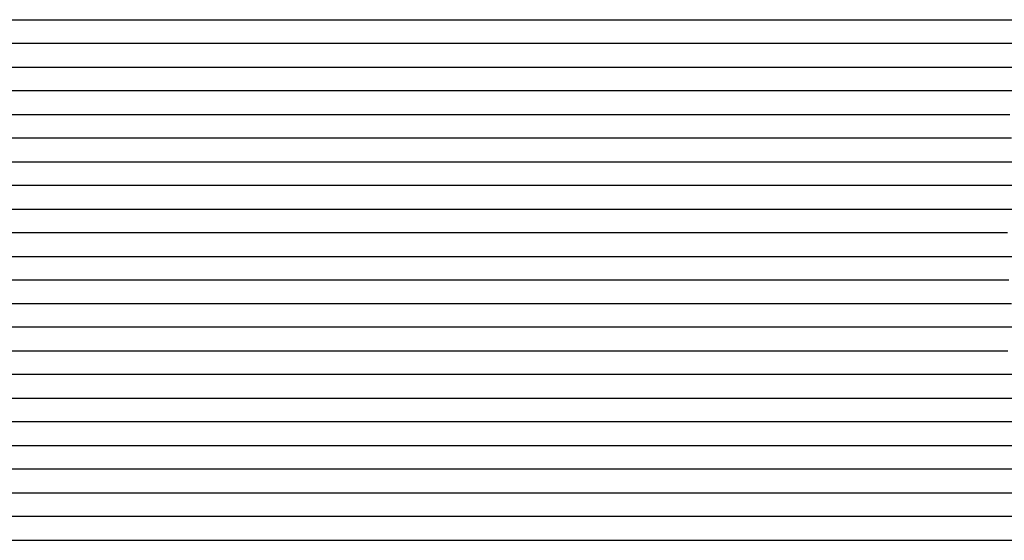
# Model space of a CAD drawing. Extents: x -4 to 4.3, y -2 to 2.5.
# Tile 5 of 108: x -2.44 to -1.93, y -1.15 to -0.87. Entities that reach past the tile are written whole.
import ezdxf

# ---------------------------------------------------------------- set-up
doc = ezdxf.new("R2010")
doc.units = 0

msp = doc.modelspace()

# ---------------------------------------------------------------- linework, layer by layer
at = {"layer": 'Default', "color": 72, "linetype": 'CONTINUOUS'}
for p, q in [((-4, -0.87496, -0.103), (-2.249, -0.87496, -0.103)), ((-2.249, -0.87496, -0.103), (-2.233375, -0.87496, -0.103481)), ((-2.233375, -0.87496, -0.103481), (-2.217757, -0.87496, -0.10579)), ((-2.217757, -0.87496, -0.10579), (-2.2023, -0.87496, -0.11209)), ((-2.2023, -0.87496, -0.11209), (-2.187831, -0.87496, -0.122598)), ((-2.187831, -0.87496, -0.122598), (-2.175188, -0.87496, -0.1345)), ((-2.175188, -0.87496, -0.1345), (-2.163811, -0.87496, -0.132761)), ((-2.163811, -0.87496, -0.132761), (-2.148342, -0.87496, -0.130913)), ((-2.148342, -0.87496, -0.130913), (-2.117253, -0.87496, -0.128814)), ((-2.117253, -0.87496, -0.128814), (-2.086039, -0.87496, -0.128)), ((-2.086039, -0.87496, -0.128), (-1.976665, -0.87496, -0.128036)), ((-1.976665, -0.87496, -0.128036), (-1.945422, -0.87496, -0.129532)), ((-1.945422, -0.87496, -0.129532), (-1.92983, -0.87496, -0.131062)), ((-1.92983, -0.87496, -0.131062), (-1.91428, -0.87496, -0.133315)), ((-2.238601, -0.88746, -0.103516), (-4, -0.88746, -0.103)), ((-2.224121, -0.88746, -0.105714), (-2.238601, -0.88746, -0.103516)), ((-2.210793, -0.88746, -0.111117), (-2.224121, -0.88746, -0.105714)), ((-2.198984, -0.88746, -0.118343), (-2.210793, -0.88746, -0.111117)), ((-2.191258, -0.88746, -0.125038), (-2.198984, -0.88746, -0.118343)), ((-2.187395, -0.88746, -0.129457), (-2.191258, -0.88746, -0.125038)), ((-2.183532, -0.88746, -0.134396), (-2.187395, -0.88746, -0.129457)), ((-2.167981, -0.88746, -0.132063), (-2.183532, -0.88746, -0.134396)), ((-2.136794, -0.88746, -0.129415), (-2.167981, -0.88746, -0.132063)), ((-2.105552, -0.88746, -0.128068), (-2.136794, -0.88746, -0.129415)), ((-1.980557, -0.88746, -0.128026), (-2.105552, -0.88746, -0.128068)), ((-1.949396, -0.88746, -0.12919), (-1.980557, -0.88746, -0.128026)), ((-1.933943, -0.88746, -0.13065), (-1.949396, -0.88746, -0.12919)), ((-1.913217, -0.88746, -0.13382), (-1.933943, -0.88746, -0.13065)), ((-4, -0.89996, -0.103), (-2.264625, -0.89996, -0.103)), ((-2.264625, -0.89996, -0.103), (-2.249, -0.89996, -0.103225)), ((-2.249, -0.89996, -0.103225), (-2.233377, -0.89996, -0.104989)), ((-2.233377, -0.89996, -0.104989), (-2.21785, -0.89996, -0.110928)), ((-2.21785, -0.89996, -0.110928), (-2.203256, -0.89996, -0.119662)), ((-2.203256, -0.89996, -0.119662), (-2.196553, -0.89996, -0.126061)), ((-2.196553, -0.89996, -0.126061), (-2.189849, -0.89996, -0.133797)), ((-2.189849, -0.89996, -0.133797), (-2.184733, -0.89996, -0.133668)), ((-2.184733, -0.89996, -0.133668), (-2.164164, -0.89996, -0.130699)), ((-2.164164, -0.89996, -0.130699), (-2.148696, -0.89996, -0.129418)), ((-2.148696, -0.89996, -0.129418), (-2.117516, -0.89996, -0.128184)), ((-2.117516, -0.89996, -0.128184), (-1.992526, -0.89996, -0.128)), ((-1.992526, -0.89996, -0.128), (-1.961276, -0.89996, -0.128742)), ((-1.961276, -0.89996, -0.128742), (-1.930077, -0.89996, -0.131382)), ((-1.930077, -0.89996, -0.131382), (-1.914526, -0.89996, -0.134003)), ((-2.249097, -0.91246, -0.103401), (-4, -0.91246, -0.103)), ((-2.234538, -0.91246, -0.106731), (-2.249097, -0.91246, -0.103401)), ((-2.221409, -0.91246, -0.111847), (-2.234538, -0.91246, -0.106731)), ((-2.210238, -0.91246, -0.119056), (-2.221409, -0.91246, -0.111847)), ((-2.202534, -0.91246, -0.12659), (-2.210238, -0.91246, -0.119056)), ((-2.198682, -0.91246, -0.131618), (-2.202534, -0.91246, -0.12659)), ((-2.19483, -0.91246, -0.134683), (-2.198682, -0.91246, -0.131618)), ((-2.179311, -0.91246, -0.132072), (-2.19483, -0.91246, -0.134683)), ((-2.163727, -0.91246, -0.130242), (-2.179311, -0.91246, -0.132072)), ((-2.148121, -0.91246, -0.129111), (-2.163727, -0.91246, -0.130242)), ((-2.116874, -0.91246, -0.128034), (-2.148121, -0.91246, -0.129111)), ((-1.991877, -0.91246, -0.128016), (-2.116874, -0.91246, -0.128034)), ((-1.960689, -0.91246, -0.128991), (-1.991877, -0.91246, -0.128016)), ((-1.929696, -0.91246, -0.131866), (-1.960689, -0.91246, -0.128991)), ((-1.918876, -0.91246, -0.133612), (-1.929696, -0.91246, -0.131866)), ((-4, -0.92496, -0.103), (-2.28025, -0.92496, -0.103)), ((-2.28025, -0.92496, -0.103), (-2.264625, -0.92496, -0.103017)), ((-2.264625, -0.92496, -0.103017), (-2.249, -0.92496, -0.104625)), ((-2.249, -0.92496, -0.104625), (-2.233457, -0.92496, -0.109077)), ((-2.233457, -0.92496, -0.109077), (-2.218436, -0.92496, -0.11763)), ((-2.218436, -0.92496, -0.11763), (-2.211647, -0.92496, -0.123783)), ((-2.211647, -0.92496, -0.123783), (-2.204858, -0.92496, -0.132016)), ((-2.204858, -0.92496, -0.132016), (-2.199888, -0.92496, -0.134348)), ((-2.199888, -0.92496, -0.134348), (-2.179474, -0.92496, -0.131498)), ((-2.179474, -0.92496, -0.131498), (-2.16399, -0.92496, -0.129837)), ((-2.16399, -0.92496, -0.129837), (-2.132862, -0.92496, -0.128206)), ((-2.132862, -0.92496, -0.128206), (-1.992251, -0.92496, -0.128059)), ((-1.992251, -0.92496, -0.128059), (-1.961007, -0.92496, -0.129373)), ((-1.961007, -0.92496, -0.129373), (-1.945407, -0.92496, -0.130738)), ((-1.945407, -0.92496, -0.130738), (-1.929841, -0.92496, -0.132716)), ((-1.929841, -0.92496, -0.132716), (-1.922091, -0.92496, -0.133996)), ((-2.268265, -0.93746, -0.103092), (-4, -0.93746, -0.103)), ((-2.253245, -0.93746, -0.105101), (-2.268265, -0.93746, -0.103092)), ((-2.239586, -0.93746, -0.109014), (-2.253245, -0.93746, -0.105101)), ((-2.22765, -0.93746, -0.115645), (-2.239586, -0.93746, -0.109014)), ((-2.219935, -0.93746, -0.122163), (-2.22765, -0.93746, -0.115645)), ((-2.216078, -0.93746, -0.125818), (-2.219935, -0.93746, -0.122163)), ((-2.21222, -0.93746, -0.13008), (-2.216078, -0.93746, -0.125818)), ((-2.196691, -0.93746, -0.132556), (-2.21222, -0.93746, -0.13008)), ((-2.165515, -0.93746, -0.129622), (-2.196691, -0.93746, -0.132556)), ((-2.134275, -0.93746, -0.128122), (-2.165515, -0.93746, -0.129622)), ((-2.009276, -0.93746, -0.127999), (-2.134275, -0.93746, -0.128122)), ((-1.978068, -0.93746, -0.128713), (-2.009276, -0.93746, -0.127999)), ((-1.947, -0.93746, -0.131072), (-1.978068, -0.93746, -0.128713)), ((-1.940223, -0.93746, -0.131923), (-1.947, -0.93746, -0.131072)), ((-1.933445, -0.93746, -0.133051), (-1.940223, -0.93746, -0.131923)), ((-1.921301, -0.93746, -0.126089), (-1.933445, -0.93746, -0.133051)), ((-4, -0.94996, -0.103), (-2.28025, -0.94996, -0.103)), ((-2.28025, -0.94996, -0.103), (-2.264625, -0.94996, -0.104121)), ((-2.264625, -0.94996, -0.104121), (-2.24904, -0.94996, -0.107743)), ((-2.24904, -0.94996, -0.107743), (-2.233821, -0.94996, -0.116046)), ((-2.233821, -0.94996, -0.116046), (-2.220104, -0.94996, -0.127814)), ((-2.220104, -0.94996, -0.127814), (-2.208246, -0.94996, -0.132781)), ((-2.208246, -0.94996, -0.132781), (-2.193834, -0.94996, -0.130976)), ((-2.193834, -0.94996, -0.130976), (-2.162728, -0.94996, -0.128936)), ((-2.162728, -0.94996, -0.128936), (-2.13151, -0.94996, -0.12802)), ((-2.13151, -0.94996, -0.12802), (-2.006513, -0.94996, -0.128028)), ((-2.006513, -0.94996, -0.128028), (-1.975267, -0.94996, -0.129084)), ((-1.975267, -0.94996, -0.129084), (-1.944087, -0.94996, -0.132169)), ((-1.944087, -0.94996, -0.132169), (-1.936326, -0.94996, -0.133388)), ((-1.936326, -0.94996, -0.133388), (-1.932445, -0.94996, -0.132252)), ((-1.932445, -0.94996, -0.132252), (-1.928565, -0.94996, -0.127535)), ((-1.928565, -0.94996, -0.127535), (-1.918639, -0.94996, -0.118223)), ((-2.278705, -0.96246, -0.103394), (-4, -0.96246, -0.103)), ((-2.26401, -0.96246, -0.105104), (-2.278705, -0.96246, -0.103394)), ((-2.250492, -0.96246, -0.109989), (-2.26401, -0.96246, -0.105104)), ((-2.238294, -0.96246, -0.11706), (-2.250492, -0.96246, -0.109989)), ((-2.2305, -0.96246, -0.1233), (-2.238294, -0.96246, -0.11706)), ((-2.226603, -0.96246, -0.127388), (-2.2305, -0.96246, -0.1233)), ((-2.224654, -0.96246, -0.129766), (-2.226603, -0.96246, -0.127388)), ((-2.222705, -0.96246, -0.132428), (-2.224654, -0.96246, -0.129766)), ((-2.175933, -0.96246, -0.12902), (-2.222705, -0.96246, -0.132428)), ((-2.144687, -0.96246, -0.128062), (-2.175933, -0.96246, -0.12902)), ((-2.004071, -0.96246, -0.128157), (-2.144687, -0.96246, -0.128062)), ((-1.972936, -0.96246, -0.129628), (-2.004071, -0.96246, -0.128157)), ((-1.944305, -0.96246, -0.133024), (-1.972936, -0.96246, -0.129628)), ((-1.933152, -0.96246, -0.125854), (-1.944305, -0.96246, -0.133024)), ((-1.925989, -0.96246, -0.118825), (-1.933152, -0.96246, -0.125854)), ((-1.918825, -0.96246, -0.113705), (-1.925989, -0.96246, -0.118825)), ((-4, -0.97496, -0.103), (-2.295875, -0.97496, -0.103)), ((-2.295875, -0.97496, -0.103), (-2.28025, -0.97496, -0.103443)), ((-2.28025, -0.97496, -0.103443), (-2.264631, -0.97496, -0.106879)), ((-2.264631, -0.97496, -0.106879), (-2.249371, -0.97496, -0.113804)), ((-2.249371, -0.97496, -0.113804), (-2.235143, -0.97496, -0.124883)), ((-2.235143, -0.97496, -0.124883), (-2.222814, -0.97496, -0.132076)), ((-2.222814, -0.97496, -0.132076), (-2.209318, -0.97496, -0.130519)), ((-2.209318, -0.97496, -0.130519), (-2.178195, -0.97496, -0.128671)), ((-2.178195, -0.97496, -0.128671), (-2.02197, -0.97496, -0.128)), ((-2.02197, -0.97496, -0.128), (-1.990721, -0.97496, -0.128918)), ((-1.990721, -0.97496, -0.128918), (-1.959523, -0.97496, -0.1316)), ((-1.959523, -0.97496, -0.1316), (-1.943981, -0.97496, -0.131232)), ((-1.943981, -0.97496, -0.131232), (-1.940075, -0.97496, -0.12621)), ((-1.940075, -0.97496, -0.12621), (-1.93617, -0.97496, -0.122112)), ((-1.93617, -0.97496, -0.122112), (-1.92836, -0.97496, -0.115814)), ((-1.92836, -0.97496, -0.115814), (-1.916197, -0.97496, -0.109476)), ((-2.293138, -0.98746, -0.10305), (-4, -0.98746, -0.103)), ((-2.278292, -0.98746, -0.104863), (-2.293138, -0.98746, -0.10305)), ((-2.264401, -0.98746, -0.109424), (-2.278292, -0.98746, -0.104863)), ((-2.252442, -0.98746, -0.115583), (-2.264401, -0.98746, -0.109424)), ((-2.242249, -0.98746, -0.124153), (-2.252442, -0.98746, -0.115583)), ((-2.238356, -0.98746, -0.128676), (-2.242249, -0.98746, -0.124153)), ((-2.234464, -0.98746, -0.132095), (-2.238356, -0.98746, -0.128676)), ((-2.226678, -0.98746, -0.131168), (-2.234464, -0.98746, -0.132095)), ((-2.195468, -0.98746, -0.128938), (-2.226678, -0.98746, -0.131168)), ((-2.16422, -0.98746, -0.128038), (-2.195468, -0.98746, -0.128938)), ((-2.007993, -0.98746, -0.12835), (-2.16422, -0.98746, -0.128038)), ((-1.976885, -0.98746, -0.130236), (-2.007993, -0.98746, -0.12835)), ((-1.961499, -0.98746, -0.132004), (-1.976885, -0.98746, -0.130236)), ((-1.95663, -0.98746, -0.132864), (-1.961499, -0.98746, -0.132004)), ((-1.951761, -0.98746, -0.133048), (-1.95663, -0.98746, -0.132864)), ((-1.94494, -0.98746, -0.124489), (-1.951761, -0.98746, -0.133048)), ((-1.938119, -0.98746, -0.118408), (-1.94494, -0.98746, -0.124489)), ((-1.923416, -0.98746, -0.110196), (-1.938119, -0.98746, -0.118408)), ((-4, -0.99996, -0.103), (-2.3115, -0.99996, -0.103)), ((-2.3115, -0.99996, -0.103), (-2.295875, -0.99996, -0.103191)), ((-2.295875, -0.99996, -0.103191), (-2.280251, -0.99996, -0.106231)), ((-2.280251, -0.99996, -0.106231), (-2.264914, -0.99996, -0.11184)), ((-2.264914, -0.99996, -0.11184), (-2.257577, -0.99996, -0.116409)), ((-2.257577, -0.99996, -0.116409), (-2.25024, -0.99996, -0.122688)), ((-2.25024, -0.99996, -0.122688), (-2.238368, -0.99996, -0.13129)), ((-2.238368, -0.99996, -0.13129), (-2.225716, -0.99996, -0.130158)), ((-2.225716, -0.99996, -0.130158), (-2.194539, -0.99996, -0.128406)), ((-2.194539, -0.99996, -0.128406), (-2.038312, -0.99996, -0.128)), ((-2.038312, -0.99996, -0.128), (-2.007062, -0.99996, -0.128593)), ((-2.007062, -0.99996, -0.128593), (-1.975852, -0.99996, -0.130978)), ((-1.975852, -0.99996, -0.130978), (-1.960288, -0.99996, -0.133094)), ((-1.960288, -0.99996, -0.133094), (-1.956418, -0.99996, -0.130571)), ((-1.956418, -0.99996, -0.130571), (-1.952547, -0.99996, -0.125925)), ((-1.952547, -0.99996, -0.125925), (-1.944806, -0.99996, -0.118933)), ((-1.944806, -0.99996, -0.118933), (-1.93321, -0.99996, -0.111733)), ((-1.93321, -0.99996, -0.111733), (-1.919937, -0.99996, -0.106032)), ((-2.309607, -1.01246, -0.10321), (-4, -1.01246, -0.103)), ((-2.294367, -1.01246, -0.104588), (-2.309607, -1.01246, -0.10321)), ((-2.280304, -1.01246, -0.107769), (-2.294367, -1.01246, -0.104588)), ((-2.268142, -1.01246, -0.113658), (-2.280304, -1.01246, -0.107769)), ((-2.256763, -1.01246, -0.122837), (-2.268142, -1.01246, -0.113658)), ((-2.252864, -1.01246, -0.126507), (-2.256763, -1.01246, -0.122837)), ((-2.248965, -1.01246, -0.130791), (-2.252864, -1.01246, -0.126507)), ((-2.209943, -1.01246, -0.12848), (-2.248965, -1.01246, -0.130791)), ((-2.178694, -1.01246, -0.127919), (-2.209943, -1.01246, -0.12848)), ((-2.038072, -1.01246, -0.128042), (-2.178694, -1.01246, -0.127919)), ((-2.006872, -1.01246, -0.128958), (-2.038072, -1.01246, -0.128042)), ((-1.975855, -1.01246, -0.131559), (-2.006872, -1.01246, -0.128958)), ((-1.964784, -1.01246, -0.133243), (-1.975855, -1.01246, -0.131559)), ((-1.95277, -1.01246, -0.121276), (-1.964784, -1.01246, -0.133243)), ((-1.945411, -1.01246, -0.115157), (-1.95277, -1.01246, -0.121276)), ((-1.938052, -1.01246, -0.110685), (-1.945411, -1.01246, -0.115157)), ((-1.922544, -1.01246, -0.105157), (-1.938052, -1.01246, -0.110685)), ((-4, -1.02496, -0.103), (-2.327125, -1.02496, -0.103)), ((-2.327125, -1.02496, -0.103), (-2.3115, -1.02496, -0.103194)), ((-2.3115, -1.02496, -0.103194), (-2.295876, -1.02496, -0.106306)), ((-2.295876, -1.02496, -0.106306), (-2.280552, -1.02496, -0.111879)), ((-2.280552, -1.02496, -0.111879), (-2.265868, -1.02496, -0.120043)), ((-2.265868, -1.02496, -0.120043), (-2.252212, -1.02496, -0.129383)), ((-2.252212, -1.02496, -0.129383), (-2.223699, -1.02496, -0.1283)), ((-2.223699, -1.02496, -0.1283), (-2.051836, -1.02496, -0.128006)), ((-2.051836, -1.02496, -0.128006), (-2.020588, -1.02496, -0.128721)), ((-2.020588, -1.02496, -0.128721), (-1.989367, -1.02496, -0.130815)), ((-1.989367, -1.02496, -0.130815), (-1.973794, -1.02496, -0.132658)), ((-1.973794, -1.02496, -0.132658), (-1.966035, -1.02496, -0.131969)), ((-1.966035, -1.02496, -0.131969), (-1.962156, -1.02496, -0.126933)), ((-1.962156, -1.02496, -0.126933), (-1.958277, -1.02496, -0.122833)), ((-1.958277, -1.02496, -0.122833), (-1.947538, -1.02496, -0.114653)), ((-1.947538, -1.02496, -0.114653), (-1.935108, -1.02496, -0.108415)), ((-1.935108, -1.02496, -0.108415), (-1.921143, -1.02496, -0.10409)), ((-2.320072, -1.03746, -0.103522), (-4, -1.03746, -0.103)), ((-2.305116, -1.03746, -0.105749), (-2.320072, -1.03746, -0.103522)), ((-2.291574, -1.03746, -0.109843), (-2.305116, -1.03746, -0.105749)), ((-2.279824, -1.03746, -0.116606), (-2.291574, -1.03746, -0.109843)), ((-2.272029, -1.03746, -0.123438), (-2.279824, -1.03746, -0.116606)), ((-2.268132, -1.03746, -0.127567), (-2.272029, -1.03746, -0.123438)), ((-2.264235, -1.03746, -0.129206), (-2.268132, -1.03746, -0.127567)), ((-2.248615, -1.03746, -0.128148), (-2.264235, -1.03746, -0.129206)), ((-2.23299, -1.03746, -0.127751), (-2.248615, -1.03746, -0.128148)), ((-2.186118, -1.03746, -0.127878), (-2.23299, -1.03746, -0.127751)), ((-2.045505, -1.03746, -0.128191), (-2.186118, -1.03746, -0.127878)), ((-2.014334, -1.03746, -0.129767), (-2.045505, -1.03746, -0.128191)), ((-1.983317, -1.03746, -0.132548), (-2.014334, -1.03746, -0.129767)), ((-1.977811, -1.03746, -0.133326), (-1.983317, -1.03746, -0.132548)), ((-1.972306, -1.03746, -0.131799), (-1.977811, -1.03746, -0.133326)), ((-1.958835, -1.03746, -0.118236), (-1.972306, -1.03746, -0.131799)), ((-1.943966, -1.03746, -0.109498), (-1.958835, -1.03746, -0.118236)), ((-1.928403, -1.03746, -0.104473), (-1.943966, -1.03746, -0.109498)), ((-1.912778, -1.03746, -0.103072), (-1.928403, -1.03746, -0.104473)), ((-4, -1.04996, -0.103), (-2.34275, -1.04996, -0.103)), ((-2.34275, -1.04996, -0.103), (-2.327125, -1.04996, -0.103298)), ((-2.327125, -1.04996, -0.103298), (-2.311503, -1.04996, -0.10626)), ((-2.311503, -1.04996, -0.10626), (-2.296151, -1.04996, -0.112837)), ((-2.296151, -1.04996, -0.112837), (-2.268118, -1.04996, -0.128491)), ((-2.268118, -1.04996, -0.128491), (-2.238894, -1.04996, -0.127231)), ((-2.238894, -1.04996, -0.127231), (-2.067037, -1.04996, -0.128004)), ((-2.067037, -1.04996, -0.128004), (-2.035788, -1.04996, -0.128843)), ((-2.035788, -1.04996, -0.128843), (-2.004578, -1.04996, -0.13124)), ((-2.004578, -1.04996, -0.13124), (-1.989022, -1.04996, -0.133146)), ((-1.989022, -1.04996, -0.133146), (-1.981267, -1.04996, -0.134445)), ((-1.981267, -1.04996, -0.134445), (-1.97739, -1.04996, -0.130294)), ((-1.97739, -1.04996, -0.130294), (-1.973512, -1.04996, -0.125828)), ((-1.973512, -1.04996, -0.125828), (-1.963269, -1.04996, -0.117297)), ((-1.963269, -1.04996, -0.117297), (-1.951262, -1.04996, -0.109797)), ((-1.951262, -1.04996, -0.109797), (-1.93801, -1.04996, -0.105265)), ((-1.93801, -1.04996, -0.105265), (-1.923225, -1.04996, -0.10334)), ((-2.332754, -1.06246, -0.103293), (-4, -1.06246, -0.103)), ((-2.318116, -1.06246, -0.10641), (-2.332754, -1.06246, -0.103293)), ((-2.304896, -1.06246, -0.111344), (-2.318116, -1.06246, -0.10641)), ((-2.293163, -1.06246, -0.118737), (-2.304896, -1.06246, -0.111344)), ((-2.289262, -1.06246, -0.122168), (-2.293163, -1.06246, -0.118737)), ((-2.285362, -1.06246, -0.12628), (-2.289262, -1.06246, -0.122168)), ((-2.27756, -1.06246, -0.128463), (-2.285362, -1.06246, -0.12628)), ((-2.261945, -1.06246, -0.127625), (-2.27756, -1.06246, -0.128463)), ((-2.230697, -1.06246, -0.127), (-2.261945, -1.06246, -0.127625)), ((-2.183832, -1.06246, -0.128), (-2.230697, -1.06246, -0.127)), ((-2.058843, -1.06246, -0.128206), (-2.183832, -1.06246, -0.128)), ((-2.027695, -1.06246, -0.129723), (-2.058843, -1.06246, -0.128206)), ((-1.996789, -1.06246, -0.133134), (-2.027695, -1.06246, -0.129723)), ((-1.991498, -1.06246, -0.134039), (-1.996789, -1.06246, -0.133134)), ((-1.986207, -1.06246, -0.134094), (-1.991498, -1.06246, -0.134039)), ((-1.973174, -1.06246, -0.119936), (-1.986207, -1.06246, -0.134094)), ((-1.958269, -1.06246, -0.110079), (-1.973174, -1.06246, -0.119936)), ((-1.942786, -1.06246, -0.10521), (-1.958269, -1.06246, -0.110079)), ((-1.927161, -1.06246, -0.103087), (-1.942786, -1.06246, -0.10521)), ((-1.911536, -1.06246, -0.103), (-1.927161, -1.06246, -0.103087)), ((-4, -1.07496, -0.103), (-2.358375, -1.07496, -0.103)), ((-2.358375, -1.07496, -0.103), (-2.34275, -1.07496, -0.103505)), ((-2.34275, -1.07496, -0.103505), (-2.327133, -1.07496, -0.105824)), ((-2.327133, -1.07496, -0.105824), (-2.311678, -1.07496, -0.11095)), ((-2.311678, -1.07496, -0.11095), (-2.304262, -1.07496, -0.115248)), ((-2.304262, -1.07496, -0.115248), (-2.296847, -1.07496, -0.121174)), ((-2.296847, -1.07496, -0.121174), (-2.284641, -1.07496, -0.128284)), ((-2.284641, -1.07496, -0.128284), (-2.255544, -1.07496, -0.126979)), ((-2.255544, -1.07496, -0.126979), (-2.224302, -1.07496, -0.127163)), ((-2.224302, -1.07496, -0.127163), (-2.068066, -1.07496, -0.128165)), ((-2.068066, -1.07496, -0.128165), (-2.036828, -1.07496, -0.129735)), ((-2.036828, -1.07496, -0.129735), (-2.005665, -1.07496, -0.13284)), ((-2.005665, -1.07496, -0.13284), (-1.990141, -1.07496, -0.131464)), ((-1.990141, -1.07496, -0.131464), (-1.98625, -1.07496, -0.126511)), ((-1.98625, -1.07496, -0.126511), (-1.982359, -1.07496, -0.122301)), ((-1.982359, -1.07496, -0.122301), (-1.974577, -1.07496, -0.115829)), ((-1.974577, -1.07496, -0.115829), (-1.962564, -1.07496, -0.10931)), ((-1.962564, -1.07496, -0.10931), (-1.948831, -1.07496, -0.105218)), ((-1.948831, -1.07496, -0.105218), (-1.933857, -1.07496, -0.103019)), ((-1.933857, -1.07496, -0.103019), (-1.230897, -1.07496, -0.103)), ((-2.356816, -1.08746, -0.103195), (-4, -1.08746, -0.103)), ((-2.341914, -1.08746, -0.104245), (-2.356816, -1.08746, -0.103195)), ((-2.327638, -1.08746, -0.108748), (-2.341914, -1.08746, -0.104245)), ((-2.314418, -1.08746, -0.114629), (-2.327638, -1.08746, -0.108748)), ((-2.30279, -1.08746, -0.121955), (-2.314418, -1.08746, -0.114629)), ((-2.298887, -1.08746, -0.125457), (-2.30279, -1.08746, -0.121955)), ((-2.294984, -1.08746, -0.128255), (-2.298887, -1.08746, -0.125457)), ((-2.287178, -1.08746, -0.127666), (-2.294984, -1.08746, -0.128255)), ((-2.25593, -1.08746, -0.126816), (-2.287178, -1.08746, -0.127666)), ((-2.209071, -1.08746, -0.127963), (-2.25593, -1.08746, -0.126816)), ((-2.084075, -1.08746, -0.128019), (-2.209071, -1.08746, -0.127963)), ((-2.052877, -1.08746, -0.129149), (-2.084075, -1.08746, -0.128019)), ((-2.021858, -1.08746, -0.131626), (-2.052877, -1.08746, -0.129149)), ((-2.006483, -1.08746, -0.133852), (-2.021858, -1.08746, -0.131626)), ((-2.00144, -1.08746, -0.134764), (-2.006483, -1.08746, -0.133852)), ((-1.996397, -1.08746, -0.13107), (-2.00144, -1.08746, -0.134764)), ((-1.989494, -1.08746, -0.1229), (-1.996397, -1.08746, -0.13107)), ((-1.98259, -1.08746, -0.117036), (-1.989494, -1.08746, -0.1229)), ((-1.967674, -1.08746, -0.109135), (-1.98259, -1.08746, -0.117036)), ((-1.952089, -1.08746, -0.104273), (-1.967674, -1.08746, -0.109135)), ((-1.936465, -1.08746, -0.103153), (-1.952089, -1.08746, -0.104273)), ((-1.92084, -1.08746, -0.103), (-1.936465, -1.08746, -0.103153)), ((-4, -1.09996, -0.103), (-2.389625, -1.09996, -0.103)), ((-2.389625, -1.09996, -0.103), (-2.374, -1.09996, -0.103069)), ((-2.374, -1.09996, -0.103069), (-2.358375, -1.09996, -0.103814)), ((-2.358375, -1.09996, -0.103814), (-2.342768, -1.09996, -0.106374)), ((-2.342768, -1.09996, -0.106374), (-2.327349, -1.09996, -0.111363)), ((-2.327349, -1.09996, -0.111363), (-2.319916, -1.09996, -0.115615)), ((-2.319916, -1.09996, -0.115615), (-2.312483, -1.09996, -0.121503)), ((-2.312483, -1.09996, -0.121503), (-2.300235, -1.09996, -0.127882)), ((-2.300235, -1.09996, -0.127882), (-2.270767, -1.09996, -0.12676)), ((-2.270767, -1.09996, -0.12676), (-2.239523, -1.09996, -0.127115)), ((-2.239523, -1.09996, -0.127115), (-2.208287, -1.09996, -0.128)), ((-2.208287, -1.09996, -0.128), (-2.08329, -1.09996, -0.12814)), ((-2.08329, -1.09996, -0.12814), (-2.052051, -1.09996, -0.129625)), ((-2.052051, -1.09996, -0.129625), (-2.036453, -1.09996, -0.130878)), ((-2.036453, -1.09996, -0.130878), (-2.020879, -1.09996, -0.132764)), ((-2.020879, -1.09996, -0.132764), (-2.005367, -1.09996, -0.129661)), ((-2.005367, -1.09996, -0.129661), (-2.001537, -1.09996, -0.125514)), ((-2.001537, -1.09996, -0.125514), (-1.997706, -1.09996, -0.122095)), ((-1.997706, -1.09996, -0.122095), (-1.990045, -1.09996, -0.116857)), ((-1.990045, -1.09996, -0.116857), (-1.977147, -1.09996, -0.110755)), ((-1.977147, -1.09996, -0.110755), (-1.963023, -1.09996, -0.105225)), ((-1.963023, -1.09996, -0.105225), (-1.948473, -1.09996, -0.103235)), ((-1.948473, -1.09996, -0.103235), (-1.214244, -1.09996, -0.103)), ((-2.374396, -1.11246, -0.103435), (-4, -1.11246, -0.103)), ((-2.359308, -1.11246, -0.105445), (-2.374396, -1.11246, -0.103435)), ((-2.344947, -1.11246, -0.10931), (-2.359308, -1.11246, -0.105445)), ((-2.331209, -1.11246, -0.115199), (-2.344947, -1.11246, -0.10931)), ((-2.323447, -1.11246, -0.119404), (-2.331209, -1.11246, -0.115199)), ((-2.319566, -1.11246, -0.122171), (-2.323447, -1.11246, -0.119404)), ((-2.315686, -1.11246, -0.125502), (-2.319566, -1.11246, -0.122171)), ((-2.300071, -1.11246, -0.127295), (-2.315686, -1.11246, -0.125502)), ((-2.268823, -1.11246, -0.126657), (-2.300071, -1.11246, -0.127295)), ((-2.221967, -1.11246, -0.127991), (-2.268823, -1.11246, -0.126657)), ((-2.09697, -1.11246, -0.128009), (-2.221967, -1.11246, -0.127991)), ((-2.065792, -1.11246, -0.129136), (-2.09697, -1.11246, -0.128009)), ((-2.034729, -1.11246, -0.131974), (-2.065792, -1.11246, -0.129136)), ((-2.020857, -1.11246, -0.133834), (-2.034729, -1.11246, -0.131974)), ((-2.010252, -1.11246, -0.128337), (-2.020857, -1.11246, -0.133834)), ((-2.003221, -1.11246, -0.120729), (-2.010252, -1.11246, -0.128337)), ((-1.99619, -1.11246, -0.115211), (-2.003221, -1.11246, -0.120729)), ((-1.980932, -1.11246, -0.107819), (-1.99619, -1.11246, -0.115211)), ((-1.965364, -1.11246, -0.104385), (-1.980932, -1.11246, -0.107819)), ((-1.949739, -1.11246, -0.103046), (-1.965364, -1.11246, -0.104385)), ((-1.934114, -1.11246, -0.103), (-1.949739, -1.11246, -0.103046)), ((-1.199765, -1.11246, -0.103085), (-1.934114, -1.11246, -0.103)), ((-4, -1.12496, -0.103), (-2.40525, -1.12496, -0.103)), ((-2.40525, -1.12496, -0.103), (-2.389625, -1.12496, -0.10308)), ((-2.389625, -1.12496, -0.10308), (-2.374, -1.12496, -0.103896)), ((-2.374, -1.12496, -0.103896), (-2.358396, -1.12496, -0.108435)), ((-2.358396, -1.12496, -0.108435), (-2.343393, -1.12496, -0.11511)), ((-2.343393, -1.12496, -0.11511), (-2.329117, -1.12496, -0.124397)), ((-2.329117, -1.12496, -0.124397), (-2.31602, -1.12496, -0.127959)), ((-2.31602, -1.12496, -0.127959), (-2.300943, -1.12496, -0.126896)), ((-2.300943, -1.12496, -0.126896), (-2.269735, -1.12496, -0.126683)), ((-2.269735, -1.12496, -0.126683), (-2.222882, -1.12496, -0.128)), ((-2.222882, -1.12496, -0.128), (-2.113508, -1.12496, -0.128)), ((-2.113508, -1.12496, -0.128), (-2.082259, -1.12496, -0.128644)), ((-2.082259, -1.12496, -0.128644), (-2.05104, -1.12496, -0.13081)), ((-2.05104, -1.12496, -0.13081), (-2.03547, -1.12496, -0.132683)), ((-2.03547, -1.12496, -0.132683), (-2.019957, -1.12496, -0.132595)), ((-2.019957, -1.12496, -0.132595), (-2.018004, -1.12496, -0.129802)), ((-2.018004, -1.12496, -0.129802), (-2.01605, -1.12496, -0.127311)), ((-2.01605, -1.12496, -0.127311), (-2.012144, -1.12496, -0.123033)), ((-2.012144, -1.12496, -0.123033), (-2.004332, -1.12496, -0.116489)), ((-2.004332, -1.12496, -0.116489), (-1.992354, -1.12496, -0.109976)), ((-1.992354, -1.12496, -0.109976), (-1.978627, -1.12496, -0.105209)), ((-1.978627, -1.12496, -0.105209), (-1.963866, -1.12496, -0.103083)), ((-1.963866, -1.12496, -0.103083), (-1.198401, -1.12496, -0.103)), ((-2.40476, -1.13746, -0.103049), (-4, -1.13746, -0.103)), ((-2.38932, -1.13746, -0.103714), (-2.40476, -1.13746, -0.103049)), ((-2.374285, -1.13746, -0.106047), (-2.38932, -1.13746, -0.103714)), ((-2.360601, -1.13746, -0.109918), (-2.374285, -1.13746, -0.106047)), ((-2.34867, -1.13746, -0.116494), (-2.360601, -1.13746, -0.109918)), ((-2.340913, -1.13746, -0.123054), (-2.34867, -1.13746, -0.116494)), ((-2.337034, -1.13746, -0.127335), (-2.340913, -1.13746, -0.123054)), ((-2.333155, -1.13746, -0.13006), (-2.337034, -1.13746, -0.127335)), ((-2.317577, -1.13746, -0.128204), (-2.333155, -1.13746, -0.13006)), ((-2.301958, -1.13746, -0.126995), (-2.317577, -1.13746, -0.128204)), ((-2.286335, -1.13746, -0.126549), (-2.301958, -1.13746, -0.126995)), ((-2.239482, -1.13746, -0.127988), (-2.286335, -1.13746, -0.126549)), ((-2.114487, -1.13746, -0.128022), (-2.239482, -1.13746, -0.127988)), ((-2.083277, -1.13746, -0.129065), (-2.114487, -1.13746, -0.128022)), ((-2.052234, -1.13746, -0.131249), (-2.083277, -1.13746, -0.129065)), ((-2.032042, -1.13746, -0.134255), (-2.052234, -1.13746, -0.131249)), ((-2.027244, -1.13746, -0.133742), (-2.032042, -1.13746, -0.134255)), ((-2.020468, -1.13746, -0.125033), (-2.027244, -1.13746, -0.133742)), ((-2.013691, -1.13746, -0.118865), (-2.020468, -1.13746, -0.125033)), ((-1.999029, -1.13746, -0.110454), (-2.013691, -1.13746, -0.118865)), ((-1.983471, -1.13746, -0.104725), (-1.999029, -1.13746, -0.110454)), ((-1.967848, -1.13746, -0.103268), (-1.983471, -1.13746, -0.104725)), ((-1.952223, -1.13746, -0.103), (-1.967848, -1.13746, -0.103268)), ((-1.186623, -1.13746, -0.103051), (-1.952223, -1.13746, -0.103)), ((-4, -1.14996, -0.103), (-2.420875, -1.14996, -0.103)), ((-2.420875, -1.14996, -0.103), (-2.40525, -1.14996, -0.10341)), ((-2.40525, -1.14996, -0.10341), (-2.38963, -1.14996, -0.105385)), ((-2.38963, -1.14996, -0.105385), (-2.374129, -1.14996, -0.109534)), ((-2.374129, -1.14996, -0.109534), (-2.359035, -1.14996, -0.116204)), ((-2.359035, -1.14996, -0.116204), (-2.344743, -1.14996, -0.126414)), ((-2.344743, -1.14996, -0.126414), (-2.338387, -1.14996, -0.129788)), ((-2.338387, -1.14996, -0.129788), (-2.300864, -1.14996, -0.127215)), ((-2.300864, -1.14996, -0.127215), (-2.285267, -1.14996, -0.126886)), ((-2.285267, -1.14996, -0.126886), (-2.238414, -1.14996, -0.128)), ((-2.238414, -1.14996, -0.128), (-2.12904, -1.14996, -0.128)), ((-2.12904, -1.14996, -0.128), (-2.097791, -1.14996, -0.128862)), ((-2.097791, -1.14996, -0.128862), (-2.066583, -1.14996, -0.130939)), ((-2.066583, -1.14996, -0.130939), (-2.050999, -1.14996, -0.132462)), ((-2.050999, -1.14996, -0.132462), (-2.035448, -1.14996, -0.134704)), ((-2.035448, -1.14996, -0.134704), (-2.031581, -1.14996, -0.130784)), ((-2.031581, -1.14996, -0.130784), (-2.027715, -1.14996, -0.126121)), ((-2.027715, -1.14996, -0.126121), (-2.019983, -1.14996, -0.119109)), ((-2.019983, -1.14996, -0.119109), (-2.008408, -1.14996, -0.111792)), ((-2.008408, -1.14996, -0.111792), (-1.9952, -1.14996, -0.106103)), ((-1.9952, -1.14996, -0.106103), (-1.98085, -1.14996, -0.103599)), ((-1.98085, -1.14996, -0.103599), (-1.965457, -1.14996, -0.103)), ((-1.965457, -1.14996, -0.103), (-1.184219, -1.14996, -0.103))]:
    msp.add_line(p, q, dxfattribs=at)

doc.saveas('drawing.dxf')
